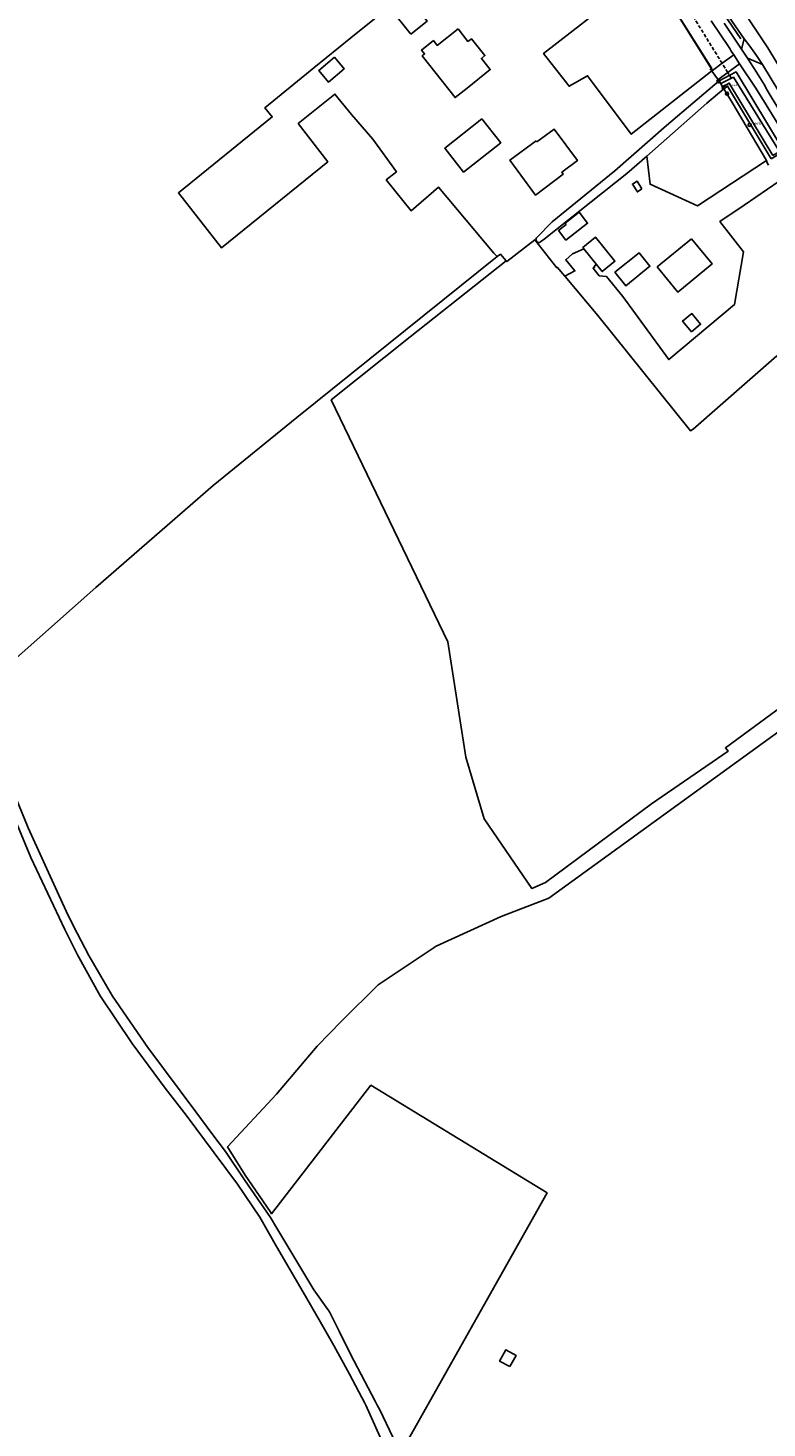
# Model space of a CAD drawing. Extents: x 165936 to 168490, y 440742 to 446306.
# Tile 33 of 78: x 167540 to 167756, y 442993 to 443401. Entities that reach past the tile are written whole.
import ezdxf

# ---------------------------------------------------------------- set-up
doc = ezdxf.new("R2010")
doc.units = 0
doc.header["$LTSCALE"] = 4
doc.linetypes.add('STIPPELFIJN', pattern=[0.375, 0.25, -0.125])
doc.layers.get('0').update_dxf_attribs({"linetype": 'CONTINUOUS'})
for name, color, linetype in [('G_BTD', 3, 'CONTINUOUS'), ('G_OBWUP', 10, 'ByLayer'), ('G_OTD', 32, 'CONTINUOUS'), ('G_OWG', 6, 'CONTINUOUS'), ('G_OWT', 6, 'CONTINUOUS'), ('G_PND', 1, 'CONTINUOUS'), ('G_WGD', 7, 'CONTINUOUS'), ('G_WTD', 5, 'CONTINUOUS'), ('LKWDUP', 5, 'CONTINUOUS'), ('LSHD', 3, 'CONTINUOUS'), ('LWGI', 7, 'CONTINUOUS')]:
    doc.layers.add(name, color=color, linetype=linetype)
doc.layers.add('PBRD', color=7, linetype='CONTINUOUS', true_color=0xbd2877)
doc.layers.add('PPAL', color=7, linetype='CONTINUOUS', true_color=0xbd2877)
doc.styles.add('ISO', font='ISO')
doc.styles.get("Standard").update_dxf_attribs({"font": 'ISO'})

# ---------------------------------------------------------------- blocks, each defined once
blk = doc.blocks.new('verklikker')
at = {"color": 0}
blk.add_circle((0, 0), 0.45, dxfattribs=at)
at = {"color": 0, "style": 'ISO'}
blk.add_attdef('VERKLIKKER', (0.7, 0), '', height=0.9, dxfattribs=at)
blk = doc.blocks.new('verkeersteller')
at = {"color": 0}
blk.add_circle((0, 0), 0.45, dxfattribs=at)
blk = doc.blocks.new('grensmarkering')
at = {"linetype": 'ByBlock', "lineweight": -2}
h = blk.add_hatch(color=0, dxfattribs=at)
h.dxf.hatch_style = 1
h.paths.add_polyline_path([(0.09, 0.55, 0.219912), (0.05, 0.61, -0.457379), (0.04, 0.66, 2.245674), (-0.04, 0.66, -0.457379), (-0.05, 0.61, 0.219912), (-0.09, 0.55), (-0.15, 0.04), (-0.18, 0.04), (-0.18, 0.01, 0.018367), (-0.1, 0, -0.954633), (0.1, 0, 0.018367), (0.18, 0.01), (0.18, 0.04), (0.15, 0.04)])
at = {"linetype": 'ByBlock', "lineweight": -2, "true_color": 0x681648}
h = blk.add_hatch(color=219, dxfattribs=at)
h.dxf.hatch_style = 1
h.paths.add_polyline_path([(0.1, 0, 1), (-0.1, 0, 1)])
at = {"linetype": 'ByBlock', "lineweight": -2}
h = blk.add_hatch(color=0, dxfattribs=at)
h.dxf.hatch_style = 1
h.paths.add_polyline_path([(0.18, -0.04, -0.022381), (0.08, -0.06, -0.528879), (-0.08, -0.06, -0.022381), (-0.18, -0.04), (-0.18, -0.13, 0.083333), (0.18, -0.13)])
at = {"color": 0, "linetype": 'ByBlock', "lineweight": -2}
blk.add_attdef('GRENSMARKERING', (0.5, 0.35), '', height=0.5, dxfattribs=at)

msp = doc.modelspace()

# ---------------------------------------------------------------- linework, layer by layer
at = {"layer": 'G_BTD', "linetype": 'Continuous', "transparency": 33554687}
for points in [[(167450.878, 443433.677), (167470.044, 443399.341), (167484.799, 443374.033), (167457.293, 443348.503), (167489.554, 443286.288), (167497.124, 443272.034), (167500.765, 443264.484), (167504.364, 443262.12), (167506.171, 443258.179), (167506.03, 443254.055), (167511.862, 443242.11), (167519.58, 443223.121), (167522.178, 443216.144), (167524.723, 443210.533), (167525.614, 443210.179), (167526.51, 443210.208), (167526.655, 443210.026), (167527.4, 443209.094), (167560.156, 443238.054), (167594.356, 443267.741), (167618.743, 443287.509), (167634.525, 443300.312), (167677.13, 443334.401)], [(167679.664, 443333.188), (167651.707, 443311.038), (167628.746, 443292.687), (167662.684, 443222.2), (167667.957, 443188.681), (167673.27, 443170.714), (167687.178, 443150.409), (167691.208, 443152.139), (167722.091, 443175.097), (167744.374, 443190.376), (167743.58, 443191.328), (167773.356, 443213.211)], [(167780.106, 443281.153), (167769.742, 443291.99), (167758.613, 443305.472), (167734.169, 443284.189), (167733.46, 443283.64), (167706.399, 443317.277), (167696.922, 443328.569), (167696.766, 443328.755)], [(167777.38, 443209.02), (167767.972, 443202.559), (167722.841, 443169.853), (167692.188, 443147.583), (167678.279, 443142.296), (167659.276, 443133.575), (167642.398, 443122.323), (167631.784, 443111.909), (167624.685, 443104.45), (167612.79, 443090.565), (167598.512, 443075.196), (167603.617, 443066.93), (167610.948, 443056.323), (167611.326, 443055.701), (167640.321, 443093.105), (167691.649, 443061.744), (167650.009, 442987.828)], [(167680.812, 443011.176), (167677.802, 443012.793), (167679.639, 443016.104), (167682.616, 443014.422), (167680.812, 443011.176)]]:
    msp.add_lwpolyline(points, dxfattribs=at)
at = {"layer": 'G_OBWUP', "transparency": 33554687}
msp.add_lwpolyline([(167733.675, 443312.523), (167736.367, 443314.717), (167733.828, 443317.832), (167731.136, 443315.638), (167733.675, 443312.523)], dxfattribs=at)
at = {"layer": 'G_OTD', "linetype": 'Continuous', "transparency": 33554687}
for points in [[(167677.13, 443334.401), (167676.067, 443335.373), (167659.971, 443354.628), (167651.998, 443347.783), (167644.778, 443356.734), (167647.711, 443359.14), (167640.892, 443368.607), (167634.611, 443375.753), (167629.798, 443381.731), (167619.131, 443373.155), (167627.732, 443362.036), (167596.736, 443337.007), (167584.212, 443352.942), (167611.548, 443375.104), (167609.404, 443377.749), (167613.069, 443380.742), (167623.643, 443389.376), (167634.417, 443398.075), (167650.193, 443410.812), (167701.172, 443450.227)], [(167721.663, 443417.732), (167690.589, 443393.595), (167698.03, 443384.001), (167703.41, 443387.05), (167716.141, 443370.014), (167739.599, 443388.476)], [(167651.888, 443399.157), (167646.029, 443406.535), (167650.855, 443410.367), (167656.714, 443402.988), (167651.888, 443399.157)], [(167629.717, 443392.46), (167632.527, 443389.132), (167627.917, 443385.242), (167625.108, 443388.569), (167629.717, 443392.46)], [(167672.657, 443374.488), (167678.126, 443367.537), (167667.285, 443359.006), (167661.815, 443365.956), (167672.657, 443374.488)], [(167720.677, 443363.702), (167721.657, 443355.473), (167735.468, 443349.205), (167755.594, 443362.344)], [(167759.292, 443356.348), (167749.071, 443349.412), (167742.003, 443344.616), (167748.87, 443335.824), (167746.198, 443320.421), (167727.073, 443304.416), (167713.718, 443322.762), (167708.968, 443328.577), (167706.852, 443328.809), (167705.016, 443331.042), (167705.496, 443331.389), (167705.314, 443331.621), (167706.02, 443332.153)], [(167696.766, 443328.755), (167694.611, 443331.323), (167694.448, 443331.181), (167688.021, 443339.294), (167679.859, 443332.96), (167679.664, 443333.188)], [(167696.766, 443328.755), (167699.753, 443330.223), (167697.084, 443333.477), (167699.041, 443335.181), (167702.339, 443336.698)], [(167679.664, 443333.188), (167678.023, 443335.115), (167677.13, 443334.401)]]:
    msp.add_lwpolyline(points, dxfattribs=at)
at = {"layer": 'G_OWG', "linetype": 'Continuous', "transparency": 33554687}
for points in [[(167721.663, 443417.732), (167739.787, 443388.613)], [(167741.741, 443385.585), (167741.433, 443385.945)], [(167745.514, 443379.242), (167743.11, 443383.285)], [(167755.594, 443362.344), (167745.514, 443379.242)], [(167755.594, 443362.344), (167755.717, 443361.694), (167756.157, 443361.037)]]:
    msp.add_lwpolyline(points, dxfattribs=at)
at = {"layer": 'G_OWT', "linetype": 'Continuous', "transparency": 33554687}
for points in [[(167741.741, 443385.585), (167744.859, 443387.211), (167746.7, 443388.171), (167760.686, 443365.033), (167758.88, 443364.004), (167756.888, 443362.869)], [(167743.11, 443383.285), (167744.17, 443384.081), (167756.888, 443362.869)]]:
    msp.add_lwpolyline(points, dxfattribs=at)
at = {"layer": 'G_PND', "linetype": 'Continuous', "transparency": 33554687}
for points in [[(167665.69, 443400.694), (167659.635, 443395.888), (167658.505, 443397.309), (167655.043, 443394.555), (167655.954, 443393.409), (167655.222, 443392.827), (167664.847, 443380.726), (167668.309, 443383.48), (167675.091, 443388.874), (167672.514, 443392.114), (167673.529, 443392.921), (167669.597, 443397.866), (167668.581, 443397.059), (167665.69, 443400.694)], [(167688.492, 443368.128), (167688.654, 443367.861), (167693.659, 443371.561), (167700.464, 443362.355), (167695.905, 443358.984), (167696.341, 443358.415), (167688.287, 443352.288), (167680.803, 443362.492), (167688.492, 443368.128)], [(167719.286, 443354.136), (167717.932, 443353.265), (167716.487, 443355.51), (167717.841, 443356.381), (167719.286, 443354.136)], [(167697.232, 443343.728), (167696.898, 443344.159), (167700.968, 443347.311), (167703.448, 443344.108), (167697.104, 443339.196), (167694.958, 443341.967), (167697.232, 443343.728)], [(167706.02, 443332.153), (167707.717, 443330.057), (167711.413, 443333.04), (167705.749, 443340.035), (167702.053, 443337.051), (167702.339, 443336.698)], [(167706.02, 443332.153), (167702.339, 443336.698)], [(167733.734, 443339.62), (167739.7, 443332.285), (167729.713, 443324.073), (167723.73, 443331.404), (167733.734, 443339.62)], [(167711.406, 443329.832), (167714.565, 443325.932), (167721.589, 443331.601), (167718.431, 443335.51), (167711.406, 443329.832)]]:
    msp.add_lwpolyline(points, dxfattribs=at)
at = {"layer": 'G_WGD', "linetype": 'Continuous', "transparency": 33554687}
for points in [[(167799.604, 443323.074), (167755.937, 443395.215), (167733.999, 443428.269)], [(167739.481, 443403.097), (167744.896, 443395.04), (167745.243, 443394.267), (167746, 443393.155)], [(167748.281, 443394.833), (167743.239, 443402.398)], [(167743.771, 443405.4), (167749.098, 443397.868)], [(167748.281, 443394.833), (167749.098, 443397.868)], [(167749.098, 443397.868), (167750.711, 443395.658), (167752.662, 443392.933), (167754.388, 443390.386)], [(167750.008, 443392.171), (167748.281, 443394.833)], [(167739.787, 443388.613), (167742.623, 443390.687), (167746, 443393.155)], [(167741.433, 443385.945), (167744.266, 443388.026), (167747.685, 443390.537)], [(167746, 443393.155), (167747.685, 443390.537)], [(167747.685, 443390.537), (167752.412, 443383.442), (167755.497, 443378.581), (167763.354, 443365.791)], [(167765.444, 443366.923), (167759.487, 443376.754), (167755.471, 443383.388), (167755.117, 443384.206), (167752.693, 443388.099), (167750.008, 443392.171)], [(167750.008, 443392.171), (167754.388, 443390.386)], [(167754.388, 443390.386), (167765.836, 443371.466)], [(167739.599, 443388.476), (167739.787, 443388.613)], [(167739.599, 443388.476), (167739.693, 443388.352), (167741.293, 443386.157), (167741.433, 443385.945)], [(167650.511, 442982.654), (167642.857, 442998.619), (167642.126, 443000), (167641.51, 443001.163), (167635.384, 443012.73), (167632.553, 443018.468), (167631.076, 443021.46), (167628.368, 443026.948), (167627.848, 443027.677), (167627.767, 443027.791), (167623.674, 443033.535), (167616.355, 443045.654), (167612.923, 443051.461), (167611.062, 443054.611), (167603.475, 443065.555), (167597.904, 443073.854), (167594.282, 443078.709), (167589.276, 443085.42), (167575.306, 443104.12), (167565.006, 443119.067), (167561.567, 443124.857), (167558.078, 443130.935), (167554.737, 443137.351), (167552.108, 443142.532), (167549.349, 443148.459), (167540.387, 443168.029), (167528.561, 443196.811)], [(167529.073, 443188.409), (167541.207, 443159.455), (167551.104, 443138.484), (167554.805, 443131.123), (167561.371, 443119.166), (167570.74, 443105.255), (167580.318, 443092.285), (167586.426, 443084.409), (167594.668, 443073.462), (167601.402, 443064.302), (167607.944, 443054.666), (167612.795, 443046.202), (167620.565, 443032.836), (167625.268, 443024.834), (167629.449, 443017.329), (167634.082, 443008.959), (167638.547, 443000.535), (167638.788, 443000), (167642.987, 442990.677)]]:
    msp.add_lwpolyline(points, dxfattribs=at)
at = {"layer": 'G_WTD', "linetype": 'Continuous', "transparency": 33554687}
for points in [[(167741.741, 443385.585), (167726.43, 443372.566), (167711.412, 443359.352), (167693.146, 443344.544), (167688.572, 443339.912)], [(167742.281, 443384.677), (167741.741, 443385.585)], [(167742.281, 443384.677), (167742.689, 443384.998), (167745.389, 443386.341), (167745.933, 443386.612), (167759.305, 443365.051), (167758.55, 443364.567), (167757.373, 443363.812)], [(167720.677, 443363.702), (167738.167, 443379.049), (167743.11, 443383.285)], [(167742.779, 443383.84), (167742.281, 443384.677)], [(167742.779, 443383.84), (167744.692, 443384.932), (167757.373, 443363.812)], [(167743.11, 443383.285), (167742.779, 443383.84)], [(167720.677, 443363.702), (167714.83, 443358.571)], [(167714.83, 443358.571), (167690.801, 443339.517), (167689.706, 443338.668)]]:
    msp.add_lwpolyline(points, dxfattribs=at)
msp.add_lwpolyline([(167689.706, 443338.668, -0.8653346), (167688.572, 443339.912)], format="xyb", dxfattribs=at)
at = {"layer": 'LKWDUP', "linetype": 'STIPPELFIJN', "lineweight": -3, "transparency": 33554687}
msp.add_lwpolyline([(167745.396, 443386.196), (167744.266, 443388.026), (167742.623, 443390.687), (167725.4, 443418.58), (167710.89, 443441.058), (167707.407, 443446.452), (167703.843, 443451.973), (167698.739, 443457.091), (167687.061, 443468.799), (167674.414, 443479.154), (167671.006, 443481.944), (167666.268, 443485.823), (167665.346, 443486.579)], dxfattribs=at)
at = {"layer": 'LSHD', "linetype": 'Continuous', "lineweight": -3, "transparency": 33554687}
msp.add_lwpolyline([(167708.174, 443437.788), (167708.982, 443438.338), (167721.898, 443417.886), (167721.903, 443417.454), (167739.586, 443389.198), (167739.082, 443388.746)], dxfattribs=at)
at = {"layer": 'LWGI', "transparency": 33554687}
msp.add_lwpolyline([(167583.508, 443546.439), (167587.062, 443546.11, -0.1191932), (167609.54, 443536.483), (167618.905, 443530.563, -0.0171206), (167647.454, 443510.51, -0.0097817), (167656.94, 443503.529, -0.019553), (167674.786, 443488.694, -0.0307698), (167700.149, 443463.163, -0.0261707), (167722.109, 443435.566), (167732.053, 443421.276), (167748.129, 443397.787)], format="xyb", dxfattribs=at)

# ---------------------------------------------------------------- block references
at = {"layer": 'PBRD', "transparency": 33554687}
msp.add_blockref('verklikker', (167750.66, 443372.767), dxfattribs=at).add_auto_attribs({'VERKLIKKER': 'verkl '})
at = {"layer": 'PPAL', "transparency": 33554687}
for p in [(167741.588, 443385.47), (167743.077, 443383.645), (167744.063, 443381.849)]:
    msp.add_blockref('verkeersteller', p, dxfattribs=at)
msp.add_blockref('grensmarkering', (167743.212, 443383.817), dxfattribs=at).add_auto_attribs({'GRENSMARKERING': 'grenspaal'})

doc.saveas('drawing.dxf')
